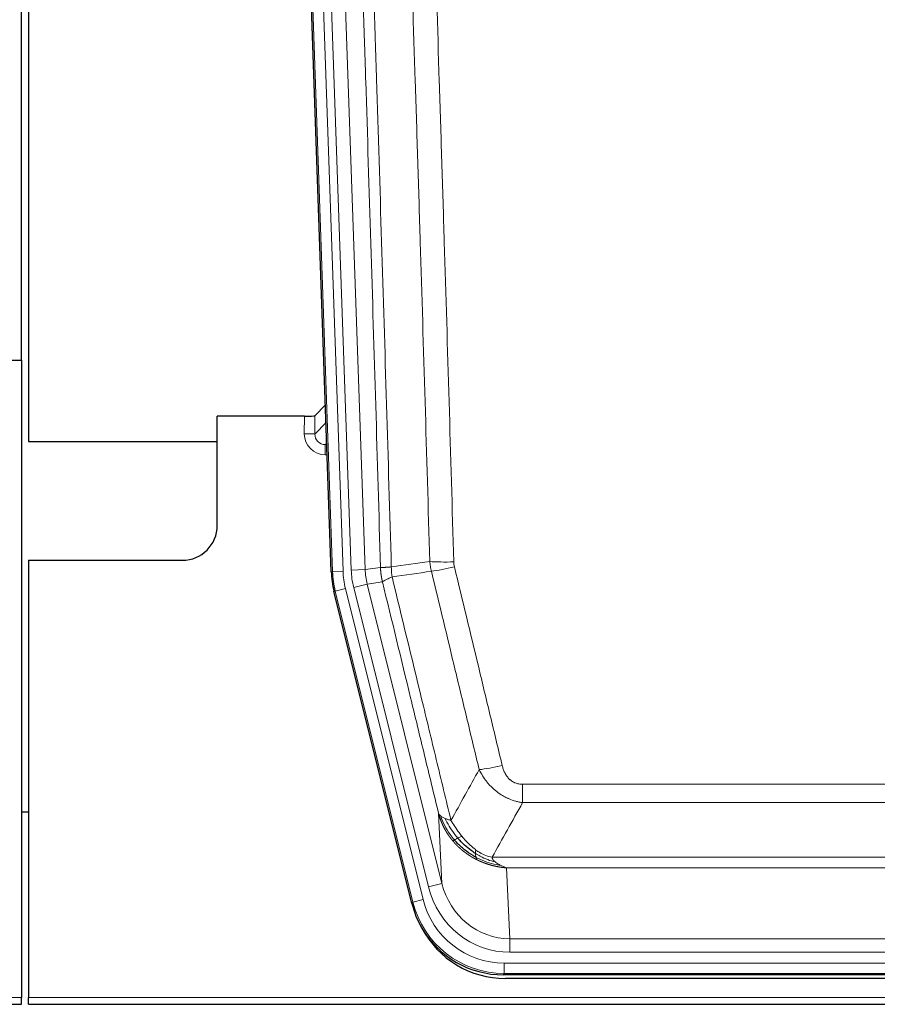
# Model space of a CAD drawing. Header units: inches. Extents: x 0 to 20790, y -12 to 14700.
# Tile 12 of 256: x 3210 to 3456, y 4053 to 4334. Entities that reach past the tile are written whole.
import ezdxf

# ---------------------------------------------------------------- set-up
doc = ezdxf.new("R2010")
doc.units = ezdxf.units.IN
doc.layers.add('1', color=7, linetype='Continuous', true_color=0xffffff)

msp = doc.modelspace()

# ---------------------------------------------------------------- linework, layer by layer
at = {"layer": '1', "color": 2, "linetype": 'Continuous', "lineweight": 25}
for p, q in [((3210.914, 4236.989), (3210.914, 4637.569)), ((3212.914, 4637.241), (3212.914, 4213.731)), ((3299.51, 4176.466), (3286.393, 4552.111)), ((3202.957, 4236.981), (3210.915, 4236.981)), ((3210.915, 4236.981), (3210.915, 4054.701)), ((3297.843, 4224.203), (3294.816, 4221.068)), ((3291.817, 4220.967), (3266.915, 4220.967)), ((3266.915, 4189.731), (3266.915, 4220.967)), ((3212.914, 4213.731), (3266.914, 4213.731)), ((3212.915, 4179.731), (3256.915, 4179.731)), ((3212.915, 4179.731), (3212.915, 4054.701)), ((3322.549, 4081.626), (3300.295, 4170.884)), ((3212.982, 4107.731), (3210.948, 4107.731)), ((3565.118, 4061.186), (3348.711, 4061.186)), ((3564.526, 4060.144), (3349.303, 4060.144)), ((2722.915, 4052.754), (3210.915, 4052.754)), ((3210.915, 4052.754), (3210.915, 4054.701)), ((3212.915, 4052.754), (3212.915, 4054.701)), ((3212.915, 4052.754), (3700.915, 4052.754))]:
    msp.add_line(p, q, dxfattribs=at)
at = {"layer": '1', "color": 110, "linetype": 'Continuous', "lineweight": 13}
for p, q in [((3299.884, 4176.518), (3286.773, 4551.961)), ((3289.767, 4552.066), (3302.878, 4176.623)), ((3292.159, 4551.124), (3305.225, 4176.953)), ((3296.151, 4551.263), (3309.217, 4177.092)), ((3294.816, 4221.068), (3294.805, 4215.837)), ((3291.807, 4215.919), (3291.817, 4220.967)), ((3294.805, 4215.837), (3298.019, 4219.165)), ((3298.225, 4213.272), (3297.798, 4212.83)), ((3297.798, 4212.83), (3298.241, 4212.83)), ((3297.798, 4212.83), (3297.798, 4209.91)), ((3297.798, 4209.91), (3298.343, 4209.91)), ((3299.51, 4176.466), (3299.884, 4176.518)), ((3302.878, 4176.623), (3299.884, 4176.518)), ((3305.225, 4176.953), (3309.217, 4177.092)), ((3309.217, 4177.092), (3313.594, 4177.707)), ((3314.15, 4173.569), (3309.798, 4172.957)), ((3300.668, 4170.936), (3300.295, 4170.884)), ((3303.575, 4171.661), (3300.668, 4170.936)), ((3322.842, 4082.002), (3300.668, 4170.936)), ((3303.575, 4171.661), (3325.749, 4082.726)), ((3305.923, 4171.991), (3309.798, 4172.957)), ((3327.275, 4086.353), (3305.923, 4171.991)), ((3309.798, 4172.957), (3331.15, 4087.319)), ((3354.243, 4115.674), (3559.586, 4115.674)), ((3354.243, 4110.433), (3354.243, 4115.674)), ((3559.586, 4110.433), (3354.243, 4110.433)), ((3331.15, 4087.319), (3330.193, 4107.375)), ((3345.512, 4094.814), (3568.317, 4094.814)), ((3349.625, 4091.784), (3350.593, 4071.505)), ((3564.205, 4091.784), (3349.625, 4091.784)), ((3327.275, 4086.353), (3331.15, 4087.319)), ((3322.549, 4081.626), (3322.842, 4082.002)), ((3325.749, 4082.726), (3322.842, 4082.002)), ((3350.593, 4071.505), (3563.236, 4071.505)), ((3350.593, 4067.641), (3350.593, 4071.505)), ((3563.236, 4067.641), (3350.593, 4067.641)), ((3349.004, 4061.561), (3349.004, 4064.557)), ((3349.004, 4064.557), (3564.825, 4064.557)), ((3349.004, 4061.561), (3348.711, 4061.186)), ((3564.825, 4061.561), (3349.004, 4061.561)), ((2722.915, 4054.701), (3210.915, 4054.701)), ((3212.915, 4054.701), (3700.915, 4054.701))]:
    msp.add_line(p, q, dxfattribs=at)
at = {"layer": '1', "color": 2, "linetype": 'Continuous', "lineweight": 25}
msp.add_arc((3256.915, 4189.731), 10, 270, 0, dxfattribs=at)
for centre, major_axis, ratio, start_param, end_param in [((3291.818, 4221.071), (-3, 0), 0.0349646, 1.5706703, 3.1078402), ((3326.531, 4177.417, 0), (26.774, 3.763), 0.9986144, 3.0370169, 3.2461684), ((3348.769, 4088.223, 0), (16.66, 21.323), 0.9977958, 2.4794378, 2.7643876), ((3349.329, 4087.16, 0), (16.639, 21.297), 0.9990195, 2.7203481, 3.8043419), ((3348.769, 4088.223, 0), (16.66, 21.323), 0.9977958, 2.7643876, 3.8037475)]:
    msp.add_ellipse(centre, major_axis=major_axis, ratio=ratio, start_param=start_param, end_param=end_param, dxfattribs=at)
at = {"layer": '1', "color": 110, "linetype": 'Continuous', "lineweight": 13}
for centre, major_axis, ratio, start_param, end_param in [((3297.81, 4215.919), (-3.237, -5.067), 0.9977321, 5.2798208, 6.8506171), ((3291.807, 4215.841), (-3, 0.006), 0.0261769, 3.175273, 4.7124429), ((3297.81, 4215.841), (-1.726, -2.474), 0.9943829, 5.3201387, 6.890935), ((3334.548, 4180.412), (-9.996, -0.288), 0.1133347, 0.8101184, 1.5675278), ((3326.896, 4177.469), (-26.766, -3.762), 0.9989218, 6.1786096, 6.387761), ((3326.896, 4177.469, 0), (23.799, 3.345), 0.9986144, 3.0370169, 3.2461684), ((3329.243, 4177.798), (-23.799, -3.345), 0.9986144, 6.1786096, 6.387761), ((3329.243, 4177.798), (-19.844, -2.789), 0.9980617, 6.1786096, 6.387761), ((3334.735, 4179.006), (-9.719, -2.353), 0.1107863, 0.7983441, 1.5439815), ((3348.396, 4122.431), (-9.722, -2.342), 0.1329353, 0.7958322, 1.5387903), ((3350.514, 4092.488, 0), (1.185, -24.82), 0.9658521, 4.9157844, 6.2370968), ((3350.514, 4092.488), (1.001, -20.961), 0.9530564, 4.9157844, 6.2370968), ((3349.056, 4088.59), (-16.651, -21.313), 0.9982842, 5.6210305, 6.9453401), ((3349.056, 4088.59, 0), (14.809, 18.954), 0.9977958, 2.4794378, 3.8037475)]:
    msp.add_ellipse(centre, major_axis=major_axis, ratio=ratio, start_param=start_param, end_param=end_param, dxfattribs=at)
for points, knots in [([(3304.454, 4550.672), (3305.026, 4535.117), (3306.153, 4504.007), (3307.798, 4457.342), (3308.865, 4426.232), (3309.653, 4402.9), (3310.044, 4391.233), (3310.496, 4377.622), (3310.688, 4371.789), (3310.816, 4367.9), (3310.88, 4365.956), (3311.199, 4356.235), (3311.579, 4344.571), (3312.017, 4330.968), (3312.203, 4325.14), (3312.327, 4321.254), (3312.389, 4319.311), (3312.945, 4301.828), (3313.918, 4270.772), (3315.329, 4224.262), (3316.237, 4193.304), (3316.683, 4177.838)], [0, 0, 0, 0, 0.125, 0.25, 0.375, 0.375, 0.4375, 0.46875, 0.484375, 0.484375, 0.5, 0.5, 0.5625, 0.59375, 0.609375, 0.609375, 0.625, 0.625, 0.75, 0.875, 1, 1, 1, 1]), ([(3313.594, 4177.707), (3313.149, 4193.118), (3312.243, 4223.963), (3310.836, 4270.304), (3309.866, 4301.248), (3309.312, 4318.667), (3309.25, 4320.603), (3309.126, 4324.475), (3308.94, 4330.282), (3308.504, 4343.836), (3308.125, 4355.457), (3307.807, 4365.144), (3307.743, 4367.081), (3307.616, 4370.956), (3307.424, 4376.768), (3306.974, 4390.33), (3306.583, 4401.954), (3305.797, 4425.203), (3304.734, 4456.201), (3303.093, 4502.699), (3301.969, 4533.697), (3301.399, 4549.196)], [0, 0, 0, 0, 0.125, 0.25, 0.375, 0.375, 0.390625, 0.390625, 0.40625, 0.4375, 0.5, 0.5, 0.515625, 0.515625, 0.53125, 0.5625, 0.625, 0.625, 0.75, 0.875, 1, 1, 1, 1]), ([(3327.68, 4179.392), (3327.242, 4194.611), (3326.35, 4225.074), (3325.428, 4255.583), (3324.726, 4278.483), (3324.489, 4286.119), (3324.013, 4301.398), (3323.773, 4309.04), (3323.046, 4331.976), (3322.555, 4347.273), (3321.93, 4366.403), (3321.805, 4370.229), (3321.553, 4377.881), (3321.174, 4389.359), (3320.791, 4400.837), (3320.02, 4423.793), (3318.976, 4454.402), (3317.366, 4500.317), (3316.264, 4530.927), (3315.706, 4546.233)], [0, 0, 0, 0, 0.125, 0.25, 0.25, 0.3125, 0.3125, 0.375, 0.375, 0.5, 0.5, 0.53125, 0.53125, 0.5625, 0.625, 0.625, 0.75, 0.875, 1, 1, 1, 1]), ([(3322.589, 4546.576), (3323.147, 4531.252), (3324.247, 4500.603), (3325.855, 4454.631), (3326.897, 4423.984), (3327.668, 4400.999), (3328.05, 4389.506), (3328.429, 4378.014), (3328.68, 4370.353), (3328.805, 4366.522), (3329.429, 4347.368), (3329.92, 4332.052), (3330.645, 4309.088), (3330.885, 4301.436), (3331.361, 4286.138), (3331.597, 4278.493), (3332.299, 4255.564), (3333.22, 4225.016), (3334.11, 4194.516), (3334.548, 4179.278)], [0, 0, 0, 0, 0.125, 0.25, 0.375, 0.375, 0.4375, 0.46875, 0.46875, 0.5, 0.5, 0.625, 0.625, 0.6875, 0.6875, 0.75, 0.75, 0.875, 1, 1, 1, 1]), ([(3334.735, 4177.867), (3334.679, 4178.099), (3334.636, 4178.332), (3334.573, 4178.803), (3334.555, 4179.04), (3334.548, 4179.278)], [0, 0, 0, 0, 0.5, 0.5, 1, 1, 1, 1]), ([(3313.594, 4177.707), (3313.595, 4177.707), (3313.597, 4177.707), (3313.6, 4177.707), (3313.603, 4177.706), (3313.607, 4177.706), (3313.61, 4177.706), (3313.614, 4177.705), (3313.619, 4177.705), (3313.623, 4177.705), (3313.628, 4177.705), (3313.633, 4177.704), (3313.639, 4177.704), (3313.644, 4177.704), (3313.65, 4177.704), (3313.656, 4177.703), (3313.663, 4177.703), (3313.669, 4177.703), (3313.676, 4177.703), (3313.683, 4177.703), (3313.69, 4177.702), (3313.698, 4177.702), (3313.706, 4177.702), (3313.714, 4177.702), (3313.722, 4177.702), (3313.731, 4177.701), (3313.74, 4177.701), (3313.749, 4177.701), (3313.758, 4177.701), (3313.768, 4177.701), (3313.778, 4177.701), (3313.788, 4177.701), (3313.798, 4177.701), (3313.809, 4177.701), (3313.82, 4177.701), (3313.831, 4177.7), (3313.842, 4177.7), (3313.854, 4177.7), (3313.866, 4177.7), (3313.878, 4177.7), (3313.89, 4177.7), (3313.903, 4177.7), (3313.916, 4177.7), (3313.929, 4177.7), (3313.942, 4177.7), (3313.956, 4177.7), (3313.97, 4177.7), (3313.984, 4177.701), (3313.998, 4177.701), (3314.013, 4177.701), (3314.028, 4177.701), (3314.043, 4177.701), (3314.058, 4177.701), (3314.074, 4177.701), (3314.089, 4177.701), (3314.105, 4177.701), (3314.122, 4177.702), (3314.138, 4177.702), (3314.155, 4177.702), (3314.172, 4177.702), (3314.189, 4177.703), (3314.207, 4177.703), (3314.224, 4177.703), (3314.242, 4177.703), (3314.26, 4177.704), (3314.279, 4177.704), (3314.298, 4177.704), (3314.316, 4177.704), (3314.336, 4177.705), (3314.355, 4177.705), (3314.375, 4177.706), (3314.394, 4177.706), (3314.414, 4177.706), (3314.435, 4177.707), (3314.455, 4177.707), (3314.476, 4177.708), (3314.503, 4177.708), (3314.537, 4177.709), (3314.578, 4177.71), (3314.619, 4177.711), (3314.662, 4177.712), (3314.705, 4177.714), (3314.749, 4177.715), (3314.794, 4177.717), (3314.84, 4177.719), (3314.886, 4177.72), (3314.933, 4177.722), (3314.981, 4177.724), (3315.03, 4177.727), (3315.079, 4177.729), (3315.129, 4177.731), (3315.18, 4177.734), (3315.232, 4177.736), (3315.284, 4177.739), (3315.337, 4177.742), (3315.391, 4177.745), (3315.446, 4177.748), (3315.501, 4177.751), (3315.557, 4177.755), (3315.614, 4177.758), (3315.672, 4177.762), (3315.73, 4177.766), (3315.789, 4177.77), (3315.848, 4177.774), (3315.909, 4177.778), (3315.97, 4177.782), (3316.031, 4177.787), (3316.093, 4177.791), (3316.156, 4177.796), (3316.22, 4177.8), (3316.284, 4177.805), (3316.349, 4177.81), (3316.415, 4177.816), (3316.481, 4177.821), (3316.548, 4177.826), (3316.615, 4177.832), (3316.661, 4177.836), (3316.683, 4177.838)], [0, 0, 0, 0, 0.0066687, 0.0133374, 0.0200061, 0.0266746, 0.0333432, 0.0400116, 0.0466801, 0.0533484, 0.0600168, 0.066685, 0.0733532, 0.0800214, 0.0866895, 0.0933575, 0.1000255, 0.1066935, 0.1133614, 0.1200292, 0.126697, 0.1333647, 0.1400324, 0.1467001, 0.1533676, 0.1600352, 0.1667026, 0.1733701, 0.1800374, 0.1867047, 0.193372, 0.2000392, 0.2067064, 0.2133735, 0.2200405, 0.2267075, 0.2333745, 0.2400414, 0.2467082, 0.253375, 0.2600418, 0.2667085, 0.2733751, 0.2800417, 0.2867082, 0.2933747, 0.3000412, 0.3067075, 0.3133739, 0.3200401, 0.3267064, 0.3333725, 0.3400387, 0.3467047, 0.3533708, 0.3600367, 0.3667026, 0.3733685, 0.3800343, 0.3867001, 0.3933658, 0.4000315, 0.4066971, 0.4133626, 0.4200281, 0.4266936, 0.433359, 0.4400243, 0.4466896, 0.4533549, 0.4600201, 0.4666852, 0.4733503, 0.4800154, 0.4866804, 0.4933453, 0.5000102, 0.5125098, 0.5250093, 0.5375088, 0.5500082, 0.5625077, 0.5750071, 0.5875066, 0.600006, 0.6125054, 0.6250049, 0.6375043, 0.6500037, 0.6625032, 0.6750026, 0.6875021, 0.7000016, 0.7125011, 0.7250006, 0.7375001, 0.7499997, 0.7624993, 0.7749989, 0.7874985, 0.7999982, 0.812498, 0.8249977, 0.8374975, 0.8499974, 0.8624973, 0.8749972, 0.8874972, 0.8999973, 0.9124974, 0.9249976, 0.9374978, 0.9499981, 0.9624985, 0.9749989, 0.9874994, 1, 1, 1, 1]), ([(3314.15, 4173.569), (3314.145, 4173.59), (3314.135, 4173.632), (3314.12, 4173.696), (3314.105, 4173.762), (3314.089, 4173.828), (3314.074, 4173.896), (3314.059, 4173.965), (3314.043, 4174.036), (3314.028, 4174.107), (3314.013, 4174.18), (3313.997, 4174.255), (3313.982, 4174.33), (3313.966, 4174.407), (3313.951, 4174.486), (3313.936, 4174.565), (3313.921, 4174.646), (3313.906, 4174.728), (3313.891, 4174.811), (3313.876, 4174.896), (3313.862, 4174.982), (3313.847, 4175.07), (3313.833, 4175.158), (3313.819, 4175.248), (3313.805, 4175.339), (3313.791, 4175.432), (3313.778, 4175.526), (3313.757, 4175.677), (3313.731, 4175.879), (3313.703, 4176.126), (3313.679, 4176.355), (3313.66, 4176.566), (3313.644, 4176.76), (3313.631, 4176.935), (3313.621, 4177.093), (3313.613, 4177.232), (3313.607, 4177.353), (3313.603, 4177.457), (3313.599, 4177.542), (3313.597, 4177.609), (3313.595, 4177.658), (3313.594, 4177.689), (3313.594, 4177.703), (3313.594, 4177.707)], [0, 0, 0, 0, 0.0155037, 0.0313049, 0.0474035, 0.0637997, 0.0804935, 0.097485, 0.1147743, 0.1323613, 0.1502462, 0.1684289, 0.1869096, 0.2056883, 0.224765, 0.2441397, 0.2638126, 0.2837835, 0.3040527, 0.32462, 0.3454856, 0.3666494, 0.3881116, 0.409872, 0.4319308, 0.454288, 0.4769435, 0.4998975, 0.5635611, 0.6228928, 0.6778927, 0.7285606, 0.7748966, 0.8169007, 0.8545729, 0.8879131, 0.9169214, 0.9415977, 0.9619421, 0.9779545, 0.989635, 0.9969835, 1, 1, 1, 1]), ([(3316.895, 4175.004), (3316.82, 4175.47), (3316.778, 4175.939), (3316.72, 4176.884), (3316.704, 4177.36), (3316.683, 4177.838)], [0, 0, 0, 0, 0.5, 0.5, 1, 1, 1, 1]), ([(3341.816, 4119.87), (3340.681, 4124.591), (3339.544, 4129.313), (3337.269, 4138.761), (3336.131, 4143.487), (3332.711, 4157.668), (3330.427, 4167.128), (3328.139, 4176.593)], [0, 0, 0, 0, 0.25, 0.25, 0.5, 0.5, 1, 1, 1, 1]), ([(3334.735, 4177.867), (3337.021, 4168.388), (3339.302, 4158.916), (3342.717, 4144.715), (3343.855, 4139.983), (3346.127, 4130.521), (3347.262, 4125.792), (3348.396, 4121.065)], [0, 0, 0, 0, 0.5, 0.5, 0.75, 0.75, 1, 1, 1, 1]), ([(3314.15, 4173.569), (3314.172, 4173.62), (3314.249, 4173.686), (3314.513, 4173.853), (3314.699, 4173.953), (3315.17, 4174.19), (3315.456, 4174.327), (3316.114, 4174.637), (3316.487, 4174.811), (3316.895, 4175.004)], [0, 0, 0, 0, 0.25, 0.25, 0.5, 0.5, 0.75, 0.75, 1, 1, 1, 1]), ([(3330.193, 4107.375), (3328.862, 4112.882), (3327.53, 4118.392), (3324.862, 4129.417), (3323.526, 4134.931), (3319.516, 4151.48), (3316.836, 4162.521), (3314.15, 4173.569)], [0, 0, 0, 0, 0.25, 0.25, 0.5, 0.5, 1, 1, 1, 1]), ([(3316.895, 4175.004), (3319.718, 4163.379), (3322.533, 4151.763), (3326.747, 4134.351), (3328.15, 4128.55), (3330.952, 4116.952), (3332.351, 4111.155), (3333.749, 4105.361)], [0, 0, 0, 0, 0.5, 0.5, 0.75, 0.75, 1, 1, 1, 1]), ([(3354.243, 4110.433), (3353.909, 4110.481), (3353.575, 4110.54), (3352.912, 4110.679), (3352.584, 4110.759), (3351.608, 4111.03), (3350.971, 4111.251), (3350.268, 4111.549), (3350.19, 4111.582), (3350.035, 4111.651), (3349.957, 4111.686), (3349.726, 4111.793), (3349.573, 4111.867), (3349.118, 4112.095), (3348.523, 4112.419), (3347.951, 4112.78), (3347.529, 4113.065), (3347.321, 4113.212), (3347.115, 4113.363), (3346.979, 4113.465), (3346.911, 4113.517), (3346.306, 4113.986), (3345.798, 4114.435), (3345.078, 4115.151), (3344.846, 4115.397), (3344.507, 4115.777), (3344.396, 4115.906), (3344.178, 4116.167), (3344.07, 4116.299), (3343.543, 4116.966), (3343.155, 4117.52), (3342.44, 4118.667), (3342.114, 4119.259), (3341.816, 4119.87)], [0, 0, 0, 0, 0.0625, 0.0625, 0.125, 0.125, 0.25, 0.25, 0.265625, 0.265625, 0.28125, 0.28125, 0.3125, 0.3125, 0.375, 0.4375, 0.4375, 0.46875, 0.484375, 0.484375, 0.5, 0.5, 0.625, 0.625, 0.6875, 0.6875, 0.71875, 0.71875, 0.75, 0.75, 0.875, 0.875, 1, 1, 1, 1]), ([(3354.243, 4115.674), (3354.061, 4115.674), (3353.878, 4115.682), (3353.515, 4115.714), (3353.335, 4115.738), (3352.979, 4115.803), (3352.804, 4115.844), (3352.457, 4115.944), (3352.286, 4116.002), (3352.075, 4116.088), (3352.033, 4116.105), (3351.95, 4116.142), (3351.825, 4116.198), (3351.704, 4116.259), (3351.465, 4116.387), (3351.157, 4116.573), (3350.87, 4116.79), (3350.697, 4116.935), (3350.662, 4116.965), (3350.594, 4117.025), (3350.561, 4117.055), (3350.461, 4117.148), (3350.396, 4117.211), (3350.206, 4117.404), (3350.087, 4117.538), (3349.86, 4117.816), (3349.753, 4117.959), (3349.55, 4118.254), (3349.455, 4118.406), (3349.342, 4118.601), (3349.32, 4118.64), (3349.276, 4118.719), (3349.254, 4118.759), (3349.19, 4118.879), (3349.149, 4118.959), (3349.031, 4119.201), (3348.957, 4119.365), (3348.82, 4119.696), (3348.757, 4119.863), (3348.58, 4120.37), (3348.48, 4120.714), (3348.396, 4121.065)], [0, 0, 0, 0, 0.0625, 0.0625, 0.125, 0.125, 0.1875, 0.1875, 0.25, 0.25, 0.265625, 0.265625, 0.28125, 0.3125, 0.3125, 0.375, 0.4375, 0.4375, 0.453125, 0.453125, 0.46875, 0.46875, 0.5, 0.5, 0.5625, 0.5625, 0.625, 0.625, 0.6875, 0.6875, 0.703125, 0.703125, 0.71875, 0.71875, 0.75, 0.75, 0.8125, 0.8125, 0.875, 0.875, 1, 1, 1, 1]), ([(3334.224, 4099.548), (3334.213, 4099.562), (3334.19, 4099.59), (3334.155, 4099.632), (3334.119, 4099.675), (3334.083, 4099.719), (3334.047, 4099.763), (3334.011, 4099.809), (3333.974, 4099.855), (3333.936, 4099.901), (3333.899, 4099.949), (3333.861, 4099.997), (3333.822, 4100.046), (3333.783, 4100.096), (3333.744, 4100.146), (3333.705, 4100.197), (3333.665, 4100.249), (3333.625, 4100.302), (3333.584, 4100.355), (3333.544, 4100.41), (3333.503, 4100.465), (3333.461, 4100.521), (3333.42, 4100.577), (3333.378, 4100.635), (3333.336, 4100.693), (3333.293, 4100.752), (3333.251, 4100.812), (3333.208, 4100.873), (3333.164, 4100.934), (3333.121, 4100.997), (3333.077, 4101.06), (3333.033, 4101.124), (3332.989, 4101.189), (3332.945, 4101.255), (3332.901, 4101.321), (3332.856, 4101.388), (3332.811, 4101.457), (3332.766, 4101.526), (3332.721, 4101.596), (3332.676, 4101.667), (3332.63, 4101.738), (3332.585, 4101.811), (3332.539, 4101.884), (3332.494, 4101.959), (3332.448, 4102.034), (3332.402, 4102.11), (3332.356, 4102.187), (3332.31, 4102.265), (3332.264, 4102.344), (3332.217, 4102.423), (3332.171, 4102.504), (3332.125, 4102.585), (3332.079, 4102.668), (3332.032, 4102.751), (3331.986, 4102.836), (3331.94, 4102.921), (3331.894, 4103.007), (3331.848, 4103.094), (3331.802, 4103.182), (3331.756, 4103.271), (3331.71, 4103.361), (3331.664, 4103.452), (3331.618, 4103.544), (3331.573, 4103.636), (3331.527, 4103.73), (3331.482, 4103.825), (3331.437, 4103.921), (3331.392, 4104.017), (3331.347, 4104.115), (3331.302, 4104.213), (3331.258, 4104.313), (3331.214, 4104.413), (3331.17, 4104.515), (3331.126, 4104.617), (3331.083, 4104.721), (3331.04, 4104.825), (3330.997, 4104.931), (3330.954, 4105.037), (3330.912, 4105.145), (3330.87, 4105.253), (3330.829, 4105.362), (3330.788, 4105.473), (3330.747, 4105.584), (3330.707, 4105.697), (3330.667, 4105.81), (3330.627, 4105.924), (3330.588, 4106.04), (3330.55, 4106.156), (3330.511, 4106.273), (3330.474, 4106.392), (3330.437, 4106.511), (3330.4, 4106.632), (3330.364, 4106.753), (3330.329, 4106.875), (3330.294, 4106.999), (3330.259, 4107.123), (3330.226, 4107.249), (3330.204, 4107.333), (3330.193, 4107.375)], [0, 0, 0, 0, 0.0060657, 0.012223, 0.0184718, 0.0248123, 0.0312443, 0.0377679, 0.0443831, 0.0510899, 0.0578883, 0.0647782, 0.0717598, 0.0788329, 0.0859977, 0.093254, 0.1006019, 0.1080414, 0.1155725, 0.1231952, 0.1309095, 0.1387154, 0.1466129, 0.1546019, 0.1626826, 0.1708549, 0.1791188, 0.1874742, 0.1959213, 0.20446, 0.2130903, 0.2218121, 0.2306256, 0.2395307, 0.2485274, 0.2576156, 0.2667955, 0.276067, 0.2854301, 0.2948848, 0.3044311, 0.314069, 0.3237985, 0.3336196, 0.3435324, 0.3535367, 0.3636326, 0.3738202, 0.3840993, 0.3944701, 0.4049324, 0.4154864, 0.426132, 0.4368691, 0.4476979, 0.4586183, 0.4696303, 0.480734, 0.4919292, 0.503216, 0.5145945, 0.5260645, 0.5376262, 0.5492795, 0.5610244, 0.5728609, 0.584789, 0.5968087, 0.60892, 0.621123, 0.6334175, 0.6458037, 0.6582815, 0.6708509, 0.6835119, 0.6962645, 0.7091087, 0.7220445, 0.735072, 0.748191, 0.7614017, 0.774704, 0.7880979, 0.8015834, 0.8151605, 0.8288293, 0.8425896, 0.8564416, 0.8703852, 0.8844204, 0.8985472, 0.9127656, 0.9270756, 0.9414773, 0.9559705, 0.9705554, 0.9852319, 1, 1, 1, 1]), ([(3330.193, 4107.375), (3330.25, 4107.231), (3330.332, 4107.094), (3330.545, 4106.833), (3330.677, 4106.709), (3330.832, 4106.592)], [0, 0, 0, 0, 0.5, 0.5, 1, 1, 1, 1]), ([(3334.715, 4099.778), (3334.28, 4100.288), (3333.87, 4100.818), (3332.34, 4103), (3331.444, 4104.779), (3330.832, 4106.592)], [0, 0, 0, 0, 0.25, 0.25, 1, 1, 1, 1]), ([(3330.832, 4106.592), (3330.988, 4106.466), (3331.168, 4106.347), (3331.572, 4106.123), (3331.797, 4106.018), (3332.042, 4105.92)], [0, 0, 0, 0, 0.5, 0.5, 1, 1, 1, 1]), ([(3335.7, 4100.305), (3335.329, 4100.737), (3334.972, 4101.181), (3333.612, 4103), (3332.741, 4104.455), (3332.042, 4105.92)], [0, 0, 0, 0, 0.25, 0.25, 1, 1, 1, 1]), ([(3332.042, 4105.92), (3332.288, 4105.813), (3332.555, 4105.713), (3333.125, 4105.527), (3333.429, 4105.441), (3333.749, 4105.361)], [0, 0, 0, 0, 0.5, 0.5, 1, 1, 1, 1]), ([(3336.925, 4100.754), (3336.626, 4101.124), (3336.335, 4101.502), (3335.209, 4103.032), (3334.442, 4104.22), (3333.749, 4105.361)], [0, 0, 0, 0, 0.25, 0.25, 1, 1, 1, 1]), ([(3334.715, 4099.778), (3334.745, 4099.795), (3334.778, 4099.813), (3334.912, 4099.888), (3335.025, 4099.951), (3335.275, 4100.087), (3335.411, 4100.159), (3335.602, 4100.257), (3335.651, 4100.281), (3335.7, 4100.305)], [0, 0, 0, 0, 0.125, 0.125, 0.5, 0.5, 0.875, 0.875, 1, 1, 1, 1]), ([(3335.7, 4100.305), (3335.799, 4100.353), (3335.9, 4100.401), (3336.157, 4100.515), (3336.315, 4100.579), (3336.625, 4100.686), (3336.779, 4100.728), (3336.925, 4100.754)], [0, 0, 0, 0, 0.25, 0.25, 0.625, 0.625, 1, 1, 1, 1]), ([(3340.894, 4096.876), (3340.714, 4097.006), (3340.535, 4097.141), (3339.828, 4097.7), (3339.314, 4098.16), (3338.319, 4099.141), (3337.84, 4099.662), (3337.226, 4100.386), (3337.074, 4100.569), (3336.925, 4100.754)], [0, 0, 0, 0, 0.125, 0.125, 0.5, 0.5, 0.875, 0.875, 1, 1, 1, 1]), ([(3334.224, 4099.548), (3334.26, 4099.555), (3334.303, 4099.569), (3334.408, 4099.615), (3334.471, 4099.646), (3334.597, 4099.713), (3334.653, 4099.744), (3334.715, 4099.778)], [0, 0, 0, 0, 0.375, 0.375, 0.75, 0.75, 1, 1, 1, 1]), ([(3341.227, 4094.065), (3341.205, 4094.076), (3341.161, 4094.098), (3341.095, 4094.131), (3341.029, 4094.164), (3340.963, 4094.198), (3340.897, 4094.231), (3340.831, 4094.266), (3340.765, 4094.3), (3340.699, 4094.335), (3340.632, 4094.37), (3340.566, 4094.405), (3340.499, 4094.441), (3340.433, 4094.477), (3340.366, 4094.513), (3340.3, 4094.55), (3340.233, 4094.587), (3340.166, 4094.624), (3340.1, 4094.662), (3340.033, 4094.7), (3339.966, 4094.738), (3339.899, 4094.777), (3339.832, 4094.816), (3339.765, 4094.855), (3339.699, 4094.895), (3339.632, 4094.935), (3339.565, 4094.975), (3339.498, 4095.016), (3339.431, 4095.057), (3339.363, 4095.098), (3339.296, 4095.14), (3339.229, 4095.182), (3339.162, 4095.224), (3339.095, 4095.267), (3339.028, 4095.31), (3338.961, 4095.354), (3338.894, 4095.397), (3338.827, 4095.442), (3338.76, 4095.486), (3338.693, 4095.531), (3338.625, 4095.576), (3338.558, 4095.622), (3338.491, 4095.668), (3338.424, 4095.714), (3338.357, 4095.761), (3338.29, 4095.808), (3338.223, 4095.855), (3338.156, 4095.903), (3338.089, 4095.951), (3338.022, 4095.999), (3337.955, 4096.048), (3337.889, 4096.097), (3337.822, 4096.147), (3337.755, 4096.197), (3337.688, 4096.247), (3337.621, 4096.298), (3337.555, 4096.349), (3337.488, 4096.401), (3337.422, 4096.453), (3337.355, 4096.505), (3337.289, 4096.557), (3337.222, 4096.61), (3337.156, 4096.664), (3337.09, 4096.718), (3337.024, 4096.772), (3336.958, 4096.826), (3336.891, 4096.881), (3336.826, 4096.936), (3336.76, 4096.992), (3336.694, 4097.048), (3336.628, 4097.105), (3336.563, 4097.162), (3336.497, 4097.219), (3336.432, 4097.277), (3336.366, 4097.335), (3336.301, 4097.393), (3336.236, 4097.452), (3336.171, 4097.511), (3336.106, 4097.571), (3336.041, 4097.631), (3335.976, 4097.691), (3335.912, 4097.752), (3335.847, 4097.813), (3335.783, 4097.875), (3335.719, 4097.937), (3335.655, 4097.999), (3335.591, 4098.062), (3335.527, 4098.126), (3335.463, 4098.189), (3335.4, 4098.253), (3335.336, 4098.318), (3335.273, 4098.383), (3335.21, 4098.448), (3335.147, 4098.514), (3335.084, 4098.58), (3335.022, 4098.646), (3334.959, 4098.713), (3334.897, 4098.78), (3334.835, 4098.848), (3334.773, 4098.916), (3334.711, 4098.985), (3334.65, 4099.054), (3334.588, 4099.123), (3334.527, 4099.193), (3334.466, 4099.263), (3334.405, 4099.334), (3334.345, 4099.405), (3334.284, 4099.476), (3334.244, 4099.524), (3334.224, 4099.548)], [0, 0, 0, 0, 0.0082024, 0.0164263, 0.0246716, 0.0329384, 0.0412265, 0.0495362, 0.0578672, 0.0662198, 0.0745938, 0.0829892, 0.0914062, 0.0998446, 0.1083045, 0.1167859, 0.1252887, 0.1338131, 0.1423589, 0.1509263, 0.1595151, 0.1681255, 0.1767574, 0.1854108, 0.1940858, 0.2027822, 0.2115002, 0.2202398, 0.2290008, 0.2377835, 0.2465876, 0.2554134, 0.2642606, 0.2731295, 0.2820199, 0.2909319, 0.2998654, 0.3088206, 0.3177973, 0.3267956, 0.3358154, 0.3448569, 0.35392, 0.3630047, 0.3721109, 0.3812388, 0.3903883, 0.3995594, 0.4087522, 0.4179665, 0.4272025, 0.4364601, 0.4457393, 0.4550402, 0.4643627, 0.4737069, 0.4830727, 0.4924601, 0.5018692, 0.5113, 0.5207524, 0.5302265, 0.5397222, 0.5492397, 0.5587788, 0.5683395, 0.577922, 0.5875261, 0.5971519, 0.6067994, 0.6164686, 0.6261595, 0.6358721, 0.6456064, 0.6553624, 0.6651401, 0.6749395, 0.6847606, 0.6946034, 0.704468, 0.7143542, 0.7242622, 0.734192, 0.7441434, 0.7541166, 0.7641115, 0.7741282, 0.7841666, 0.7942268, 0.8043087, 0.8144123, 0.8245377, 0.8346848, 0.8448538, 0.8550444, 0.8652568, 0.875491, 0.885747, 0.8960247, 0.9063242, 0.9166455, 0.9269886, 0.9373534, 0.9477401, 0.9581485, 0.9685787, 0.9790306, 0.9895044, 1, 1, 1, 1]), ([(3340.744, 4095.894), (3340.742, 4095.992), (3340.744, 4096.089), (3340.757, 4096.323), (3340.773, 4096.457), (3340.821, 4096.694), (3340.854, 4096.796), (3340.894, 4096.876)], [0, 0, 0, 0, 0.25, 0.25, 0.625, 0.625, 1, 1, 1, 1]), ([(3340.912, 4094.778), (3340.9, 4094.818), (3340.889, 4094.859), (3340.844, 4095.028), (3340.815, 4095.164), (3340.771, 4095.449), (3340.756, 4095.598), (3340.746, 4095.795), (3340.745, 4095.845), (3340.744, 4095.894)], [0, 0, 0, 0, 0.125, 0.125, 0.5, 0.5, 0.875, 0.875, 1, 1, 1, 1]), ([(3346.383, 4093.476), (3344.972, 4093.796), (3343.536, 4094.337), (3341.665, 4095.33), (3341.201, 4095.601), (3340.744, 4095.894)], [0, 0, 0, 0, 0.75, 0.75, 1, 1, 1, 1]), ([(3345.512, 4094.814), (3344.292, 4095.027), (3343.116, 4095.492), (3341.622, 4096.373), (3341.254, 4096.615), (3340.894, 4096.876)], [0, 0, 0, 0, 0.75, 0.75, 1, 1, 1, 1]), ([(3341.227, 4094.065), (3341.194, 4094.124), (3341.155, 4094.193), (3341.073, 4094.355), (3341.03, 4094.447), (3340.963, 4094.622), (3340.937, 4094.698), (3340.912, 4094.778)], [0, 0, 0, 0, 0.375, 0.375, 0.75, 0.75, 1, 1, 1, 1]), ([(3348.054, 4092.476), (3346.281, 4092.699), (3344.452, 4093.181), (3342.078, 4094.186), (3341.49, 4094.468), (3340.912, 4094.778)], [0, 0, 0, 0, 0.75, 0.75, 1, 1, 1, 1]), ([(3346.383, 4093.476), (3346.264, 4093.572), (3346.154, 4093.672), (3345.906, 4093.932), (3345.781, 4094.095), (3345.594, 4094.441), (3345.533, 4094.622), (3345.512, 4094.814)], [0, 0, 0, 0, 0.25, 0.25, 0.625, 0.625, 1, 1, 1, 1]), ([(3349.625, 4091.784), (3349.603, 4091.786), (3349.558, 4091.789), (3349.492, 4091.795), (3349.425, 4091.8), (3349.359, 4091.806), (3349.292, 4091.812), (3349.225, 4091.818), (3349.158, 4091.824), (3349.091, 4091.831), (3349.024, 4091.837), (3348.957, 4091.844), (3348.889, 4091.851), (3348.822, 4091.859), (3348.754, 4091.866), (3348.686, 4091.874), (3348.619, 4091.882), (3348.551, 4091.89), (3348.483, 4091.899), (3348.415, 4091.907), (3348.347, 4091.916), (3348.278, 4091.925), (3348.21, 4091.935), (3348.141, 4091.944), (3348.073, 4091.954), (3348.004, 4091.964), (3347.936, 4091.974), (3347.867, 4091.984), (3347.798, 4091.995), (3347.729, 4092.006), (3347.66, 4092.017), (3347.591, 4092.028), (3347.521, 4092.04), (3347.452, 4092.052), (3347.383, 4092.064), (3347.313, 4092.076), (3347.243, 4092.088), (3347.174, 4092.101), (3347.104, 4092.114), (3347.034, 4092.127), (3346.964, 4092.14), (3346.894, 4092.154), (3346.824, 4092.168), (3346.754, 4092.182), (3346.684, 4092.196), (3346.614, 4092.211), (3346.543, 4092.226), (3346.473, 4092.241), (3346.402, 4092.256), (3346.332, 4092.272), (3346.261, 4092.288), (3346.191, 4092.304), (3346.12, 4092.32), (3346.049, 4092.337), (3345.978, 4092.354), (3345.907, 4092.371), (3345.836, 4092.388), (3345.765, 4092.406), (3345.694, 4092.423), (3345.623, 4092.441), (3345.552, 4092.46), (3345.481, 4092.478), (3345.409, 4092.497), (3345.338, 4092.516), (3345.266, 4092.536), (3345.195, 4092.555), (3345.123, 4092.575), (3345.052, 4092.596), (3344.98, 4092.616), (3344.909, 4092.637), (3344.837, 4092.658), (3344.765, 4092.679), (3344.693, 4092.7), (3344.622, 4092.722), (3344.55, 4092.744), (3344.478, 4092.767), (3344.406, 4092.789), (3344.334, 4092.812), (3344.262, 4092.835), (3344.19, 4092.859), (3344.118, 4092.882), (3344.046, 4092.906), (3343.974, 4092.931), (3343.902, 4092.955), (3343.829, 4092.98), (3343.757, 4093.005), (3343.685, 4093.03), (3343.613, 4093.056), (3343.54, 4093.082), (3343.468, 4093.108), (3343.396, 4093.135), (3343.324, 4093.161), (3343.251, 4093.188), (3343.179, 4093.216), (3343.107, 4093.243), (3343.034, 4093.271), (3342.962, 4093.3), (3342.89, 4093.328), (3342.817, 4093.357), (3342.745, 4093.386), (3342.672, 4093.415), (3342.6, 4093.445), (3342.528, 4093.475), (3342.455, 4093.505), (3342.383, 4093.536), (3342.311, 4093.567), (3342.238, 4093.598), (3342.166, 4093.629), (3342.094, 4093.661), (3342.021, 4093.693), (3341.949, 4093.725), (3341.877, 4093.758), (3341.804, 4093.791), (3341.732, 4093.824), (3341.66, 4093.858), (3341.588, 4093.892), (3341.516, 4093.926), (3341.443, 4093.96), (3341.371, 4093.995), (3341.299, 4094.03), (3341.251, 4094.054), (3341.227, 4094.065)], [0, 0, 0, 0, 0.007775, 0.0155603, 0.0233558, 0.0311618, 0.038978, 0.0468046, 0.0546416, 0.0624889, 0.0703466, 0.0782147, 0.0860931, 0.093982, 0.1018813, 0.109791, 0.1177112, 0.1256417, 0.1335828, 0.1415343, 0.1494962, 0.1574687, 0.1654516, 0.173445, 0.1814489, 0.1894634, 0.1974883, 0.2055238, 0.2135699, 0.2216264, 0.2296936, 0.2377713, 0.2458596, 0.2539585, 0.2620679, 0.270188, 0.2783187, 0.28646, 0.2946119, 0.3027745, 0.3109477, 0.3191316, 0.3273261, 0.3355314, 0.3437472, 0.3519738, 0.3602111, 0.3684591, 0.3767178, 0.3849872, 0.3932673, 0.4015582, 0.4098598, 0.4181722, 0.4264954, 0.4348293, 0.443174, 0.4515295, 0.4598958, 0.4682728, 0.4766607, 0.4850594, 0.493469, 0.5018893, 0.5103206, 0.5187626, 0.5272155, 0.5356793, 0.544154, 0.5526395, 0.561136, 0.5696433, 0.5781615, 0.5866906, 0.5952307, 0.6037817, 0.6123436, 0.6209165, 0.6295003, 0.638095, 0.6467007, 0.6553174, 0.6639451, 0.6725838, 0.6812334, 0.6898941, 0.6985657, 0.7072484, 0.7159421, 0.7246468, 0.7333625, 0.7420893, 0.7508272, 0.759576, 0.768336, 0.777107, 0.7858891, 0.7946823, 0.8034866, 0.812302, 0.8211284, 0.829966, 0.8388147, 0.8476746, 0.8565455, 0.8654276, 0.8743209, 0.8832252, 0.8921408, 0.9010675, 0.9100054, 0.9189544, 0.9279147, 0.9368861, 0.9458688, 0.9548626, 0.9638676, 0.9728839, 0.9819114, 0.9909501, 1, 1, 1, 1]), ([(3348.054, 4092.476), (3347.98, 4092.511), (3347.906, 4092.547), (3347.61, 4092.694), (3347.388, 4092.812), (3346.961, 4093.062), (3346.756, 4093.194), (3346.503, 4093.38), (3346.442, 4093.427), (3346.383, 4093.476)], [0, 0, 0, 0, 0.125, 0.125, 0.5, 0.5, 0.875, 0.875, 1, 1, 1, 1]), ([(3349.625, 4091.784), (3349.472, 4091.85), (3349.296, 4091.924), (3348.913, 4092.088), (3348.706, 4092.177), (3348.348, 4092.338), (3348.202, 4092.405), (3348.054, 4092.476)], [0, 0, 0, 0, 0.375, 0.375, 0.75, 0.75, 1, 1, 1, 1])]:
    msp.add_open_spline(points, degree=3, knots=knots, dxfattribs=at)
for points in [[(3316.683, 4177.838), (3320.348, 4178.358), (3324.014, 4178.876), (3327.68, 4179.392)], [(3328.139, 4176.593), (3328.026, 4177.052), (3327.838, 4177.979), (3327.721, 4178.919), (3327.68, 4179.392)], [(3328.139, 4176.593), (3324.39, 4176.065), (3320.643, 4175.536), (3316.895, 4175.004)], [(3333.749, 4105.361), (3336.423, 4110.202), (3339.112, 4115.038), (3341.816, 4119.87)], [(3354.243, 4110.433), (3351.316, 4105.232), (3348.405, 4100.026), (3345.512, 4094.814)]]:
    msp.add_open_spline(points, degree=3, dxfattribs=at)
at = {"layer": '1', "color": 2, "linetype": 'Continuous', "lineweight": 25}
for points in [[(3340.744, 4095.894), (3340.515, 4096.04), (3340.288, 4096.191), (3339.386, 4096.817), (3338.727, 4097.333), (3337.457, 4098.444), (3336.847, 4099.04), (3336.075, 4099.877), (3335.886, 4100.089), (3335.7, 4100.305)], [(3340.912, 4094.778), (3340.624, 4094.933), (3340.337, 4095.095), (3339.203, 4095.773), (3338.38, 4096.345), (3336.815, 4097.605), (3336.074, 4098.293), (3335.156, 4099.273), (3334.932, 4099.523), (3334.715, 4099.778)]]:
    msp.add_open_spline(points, degree=3, knots=[0, 0, 0, 0, 0.125, 0.125, 0.5, 0.5, 0.875, 0.875, 1, 1, 1, 1], dxfattribs=at)

doc.saveas('drawing.dxf')
